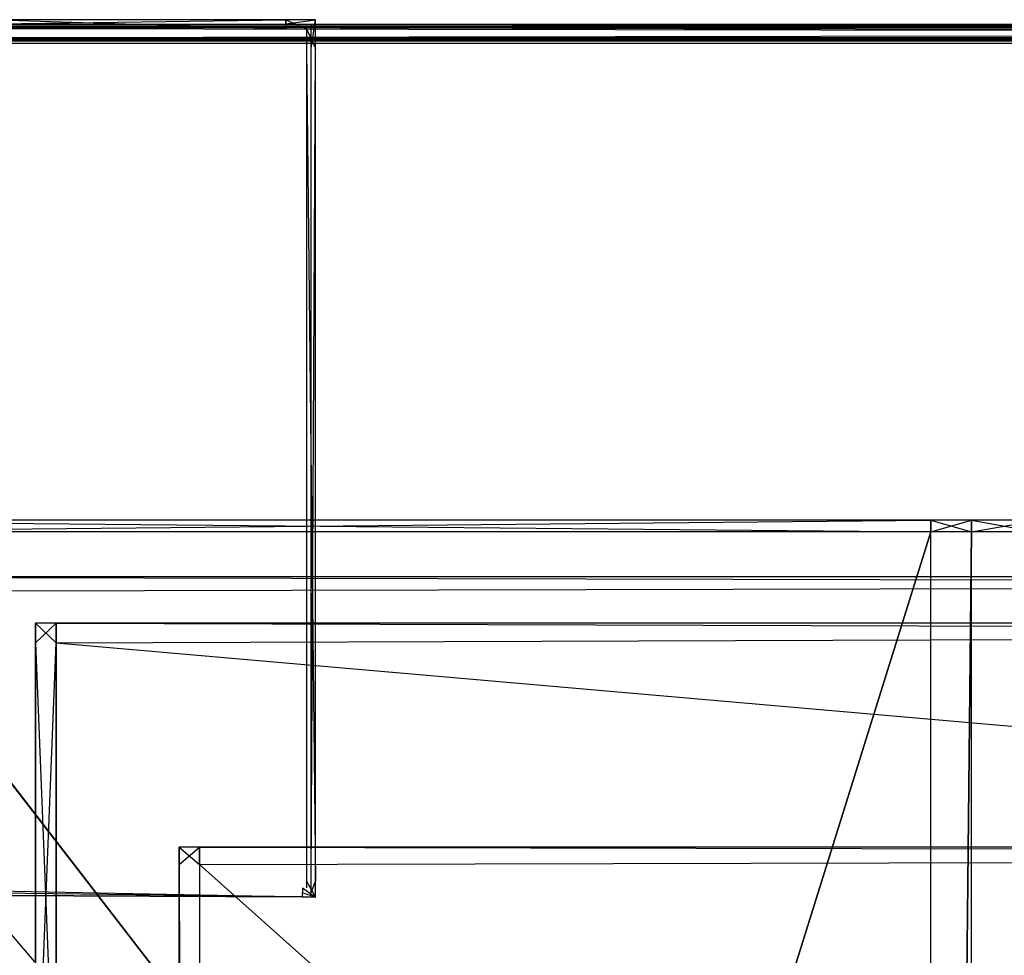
# Model space of a CAD drawing. Extents: x -0.418 to 0, y -0.27 to 0.
# Tile 46 of 99: x -0.399 to -0.368, y -0.029 to 0. Entities that reach past the tile are written whole.
import ezdxf

# ---------------------------------------------------------------- set-up
doc = ezdxf.new("R2010")
doc.units = 0
for name, color, linetype in [('L10_KORPUS2_0___REPLACEMTFOREMP', 7, 'CONTINUOUS'), ('L15_KORPUS1_1___REPLACEMTFOREMP', 7, 'CONTINUOUS'), ('L16_KORPUS1_0___REPLACEMTFOREMP', 7, 'CONTINUOUS'), ('L17_EMO_FKT_LI_1___REPLACEMTFOR', 7, 'CONTINUOUS'), ('L21_RUECKW_0___REPLACEMTFOREMPT', 7, 'CONTINUOUS'), ('L6_REGALELEMENT_0___REPLACEMTFO', 7, 'CONTINUOUS'), ('L7_KORPUS2_3___REPLACEMTFOREMPT', 7, 'CONTINUOUS')]:
    doc.layers.add(name, color=color, linetype=linetype)

msp = doc.modelspace()

# ---------------------------------------------------------------- linework, layer by layer
at = {"layer": 'L10_KORPUS2_0___REPLACEMTFOREMP', "color": 250}
for points, invisible_edges in [([(-0.209, -0.018003, 0.588239), (-0.40834, -0.017547, 0.588239), (-0.40834, -0.018003, 0.588239), (-0.209, -0.018003, 0.588239)], 13), ([(-0.40834, -0.017547, 0.588239), (-0.209, -0.018003, 0.588239), (-0.209, -0.017547, 0.588239), (-0.40834, -0.017547, 0.588239)], 14), ([(-0.40834, -0.017547, 0.573092), (-0.209, -0.017547, 0.572863), (-0.40834, -0.017547, 0.572863), (-0.40834, -0.017547, 0.573092)], 13), ([(-0.209, -0.017547, 0.572863), (-0.40834, -0.017547, 0.573092), (-0.209, -0.017547, 0.573092), (-0.209, -0.017547, 0.572863)], 14), ([(-0.40834, -0.017547, 0.588093), (-0.209, -0.017547, 0.573092), (-0.40834, -0.017547, 0.573092), (-0.40834, -0.017547, 0.588093)], 13), ([(-0.209, -0.017547, 0.573092), (-0.40834, -0.017547, 0.588093), (-0.209, -0.017547, 0.588093), (-0.209, -0.017547, 0.573092)], 14), ([(-0.40834, -0.017547, 0.588239), (-0.209, -0.017547, 0.588093), (-0.40834, -0.017547, 0.588093), (-0.40834, -0.017547, 0.588239)], 13), ([(-0.209, -0.017547, 0.588093), (-0.40834, -0.017547, 0.588239), (-0.209, -0.017547, 0.588239), (-0.209, -0.017547, 0.588093)], 14), ([(-0.209, -0.017547, 0.572863), (-0.40834, -0.018003, 0.572863), (-0.40834, -0.017547, 0.572863), (-0.209, -0.017547, 0.572863)], 13), ([(-0.40834, -0.018003, 0.572863), (-0.209, -0.017547, 0.572863), (-0.209, -0.018003, 0.572863), (-0.40834, -0.018003, 0.572863)], 14), ([(-0.209, -0.249663, 0.588239), (-0.40834, -0.018003, 0.588239), (-0.40834, -0.249663, 0.588239), (-0.209, -0.249663, 0.588239)], 13), ([(-0.40834, -0.018003, 0.588239), (-0.209, -0.249663, 0.588239), (-0.209, -0.018003, 0.588239), (-0.40834, -0.018003, 0.588239)], 14), ([(-0.209, -0.018003, 0.572863), (-0.40834, -0.249663, 0.572863), (-0.40834, -0.018003, 0.572863), (-0.209, -0.018003, 0.572863)], 13), ([(-0.40834, -0.249663, 0.572863), (-0.209, -0.018003, 0.572863), (-0.209, -0.249663, 0.572863), (-0.40834, -0.249663, 0.572863)], 14)]:
    msp.add_3dface(points, dxfattribs=dict(at, invisible_edges=invisible_edges))
at = {"layer": 'L15_KORPUS1_1___REPLACEMTFOREMP', "color": 8}
for points, invisible_edges in [([(-0.417297, -0.000155, 0.928806), (-0.209, -0.000254, 0.928707), (-0.417256, -0.000254, 0.928707), (-0.417297, -0.000155, 0.928806)], 13), ([(-0.209, -0.000254, 0.928707), (-0.417297, -0.000155, 0.928806), (-0.209, -0.000155, 0.928806), (-0.209, -0.000254, 0.928707)], 14), ([(-0.417297, -0.000155, 0.928978), (-0.209, -0.000155, 0.935434), (-0.209, -0.000155, 0.928978), (-0.417297, -0.000155, 0.928978)], 13), ([(-0.209, -0.000155, 0.935434), (-0.417297, -0.000155, 0.928978), (-0.417297, -0.000155, 0.935434), (-0.209, -0.000155, 0.935434)], 14), ([(-0.417297, -0.000155, 0.928806), (-0.209, -0.000155, 0.928978), (-0.209, -0.000155, 0.928806), (-0.417297, -0.000155, 0.928806)], 13), ([(-0.209, -0.000155, 0.928978), (-0.417297, -0.000155, 0.928806), (-0.417297, -0.000155, 0.928978), (-0.209, -0.000155, 0.928978)], 14), ([(-0.417271, -0.000219, 0.935564), (-0.209, -0.000155, 0.9355), (-0.417297, -0.000155, 0.9355), (-0.417271, -0.000219, 0.935564)], 13), ([(-0.417297, -0.000155, 0.935434), (-0.209, -0.000155, 0.9355), (-0.209, -0.000155, 0.935434), (-0.417297, -0.000155, 0.935434)], 13), ([(-0.209, -0.000155, 0.9355), (-0.417297, -0.000155, 0.935434), (-0.417297, -0.000155, 0.9355), (-0.209, -0.000155, 0.9355)], 14), ([(-0.209, -0.000155, 0.9355), (-0.417271, -0.000219, 0.935564), (-0.209, -0.000219, 0.935564), (-0.209, -0.000155, 0.9355)], 14), ([(-0.417271, -0.000219, 0.935564), (-0.209, -0.000575, 0.93592), (-0.209, -0.000219, 0.935564), (-0.417271, -0.000219, 0.935564)], 13), ([(-0.209, -0.000575, 0.93592), (-0.417271, -0.000219, 0.935564), (-0.417123, -0.000575, 0.93592), (-0.209, -0.000575, 0.93592)], 14), ([(-0.417256, -0.000254, 0.928707), (-0.209, -0.000598, 0.928363), (-0.417114, -0.000598, 0.928363), (-0.417256, -0.000254, 0.928707)], 13), ([(-0.209, -0.000598, 0.928363), (-0.417256, -0.000254, 0.928707), (-0.209, -0.000254, 0.928707), (-0.209, -0.000598, 0.928363)], 14), ([(-0.41709, -0.000654, 0.936), (-0.209, -0.000575, 0.93592), (-0.417123, -0.000575, 0.93592), (-0.41709, -0.000654, 0.936)], 13), ([(-0.417114, -0.000598, 0.928363), (-0.209, -0.000654, 0.928306), (-0.41709, -0.000654, 0.928306), (-0.417114, -0.000598, 0.928363)], 13), ([(-0.209, -0.000654, 0.928306), (-0.417114, -0.000598, 0.928363), (-0.209, -0.000598, 0.928363), (-0.209, -0.000654, 0.928306)], 14), ([(-0.209, -0.000575, 0.93592), (-0.41709, -0.000654, 0.936), (-0.209, -0.000654, 0.936), (-0.209, -0.000575, 0.93592)], 14), ([(-0.41709, -0.000749, 0.936), (-0.417094, -0.269344, 0.936), (-0.209, -0.269344, 0.936), (-0.41709, -0.000749, 0.936)], 15), ([(-0.417094, -0.269343, 0.928306), (-0.41709, -0.00075, 0.928306), (-0.209, -0.269343, 0.928306), (-0.417094, -0.269343, 0.928306)], 15), ([(-0.209, -0.000749, 0.936), (-0.41709, -0.000654, 0.936), (-0.41709, -0.000749, 0.936), (-0.209, -0.000749, 0.936)], 13), ([(-0.41709, -0.000654, 0.936), (-0.209, -0.000749, 0.936), (-0.209, -0.000654, 0.936), (-0.41709, -0.000654, 0.936)], 14), ([(-0.209, -0.000654, 0.928306), (-0.41709, -0.00075, 0.928306), (-0.41709, -0.000654, 0.928306), (-0.209, -0.000654, 0.928306)], 13), ([(-0.41709, -0.00075, 0.928306), (-0.209, -0.000654, 0.928306), (-0.209, -0.00075, 0.928306), (-0.41709, -0.00075, 0.928306)], 14), ([(-0.41709, -0.000749, 0.936), (-0.209, -0.269344, 0.936), (-0.209, -0.000749, 0.936), (-0.41709, -0.000749, 0.936)], 11), ([(-0.209, -0.269343, 0.928306), (-0.41709, -0.00075, 0.928306), (-0.209, -0.00075, 0.928306), (-0.209, -0.269343, 0.928306)], 11)]:
    msp.add_3dface(points, dxfattribs=dict(at, invisible_edges=invisible_edges))
at = {"layer": 'L16_KORPUS1_0___REPLACEMTFOREMP', "color": 8}
for points, invisible_edges in [([(-0.417256, -0.000254, 0.007293), (-0.209, -0.000155, 0.007194), (-0.417297, -0.000155, 0.007194), (-0.417256, -0.000254, 0.007293)], 13), ([(-0.417297, -0.000155, 0.007022), (-0.209, -0.000155, 0.000566), (-0.417297, -0.000155, 0.000566), (-0.417297, -0.000155, 0.007022)], 13), ([(-0.209, -0.000155, 0.000566), (-0.417297, -0.000155, 0.007022), (-0.209, -0.000155, 0.007022), (-0.209, -0.000155, 0.000566)], 14), ([(-0.417297, -0.000155, 0.007194), (-0.209, -0.000155, 0.007022), (-0.417297, -0.000155, 0.007022), (-0.417297, -0.000155, 0.007194)], 13), ([(-0.209, -0.000155, 0.007022), (-0.417297, -0.000155, 0.007194), (-0.209, -0.000155, 0.007194), (-0.209, -0.000155, 0.007022)], 14), ([(-0.209, -0.000155, 0.0005), (-0.417271, -0.000219, 0.000436), (-0.417297, -0.000155, 0.0005), (-0.209, -0.000155, 0.0005)], 13), ([(-0.417297, -0.000155, 0.000566), (-0.209, -0.000155, 0.0005), (-0.417297, -0.000155, 0.0005), (-0.417297, -0.000155, 0.000566)], 13), ([(-0.209, -0.000155, 0.0005), (-0.417297, -0.000155, 0.000566), (-0.209, -0.000155, 0.000566), (-0.209, -0.000155, 0.0005)], 14), ([(-0.417271, -0.000219, 0.000436), (-0.209, -0.000155, 0.0005), (-0.209, -0.000219, 0.000436), (-0.417271, -0.000219, 0.000436)], 14), ([(-0.417271, -0.000219, 0.000436), (-0.209, -0.000575, 0.00008), (-0.417123, -0.000575, 0.00008), (-0.417271, -0.000219, 0.000436)], 13), ([(-0.209, -0.000575, 0.00008), (-0.417271, -0.000219, 0.000436), (-0.209, -0.000219, 0.000436), (-0.209, -0.000575, 0.00008)], 14), ([(-0.209, -0.000155, 0.007194), (-0.417256, -0.000254, 0.007293), (-0.209, -0.000254, 0.007293), (-0.209, -0.000155, 0.007194)], 14), ([(-0.417114, -0.000598, 0.007637), (-0.209, -0.000254, 0.007293), (-0.417256, -0.000254, 0.007293), (-0.417114, -0.000598, 0.007637)], 13), ([(-0.209, -0.000254, 0.007293), (-0.417114, -0.000598, 0.007637), (-0.209, -0.000598, 0.007637), (-0.209, -0.000254, 0.007293)], 14), ([(-0.417123, -0.000575, 0.00008), (-0.209, -0.000654), (-0.41709, -0.000654), (-0.417123, -0.000575, 0.00008)], 13), ([(-0.209, -0.000654), (-0.417123, -0.000575, 0.00008), (-0.209, -0.000575, 0.00008), (-0.209, -0.000654)], 14), ([(-0.41709, -0.000654, 0.007694), (-0.209, -0.000598, 0.007637), (-0.417114, -0.000598, 0.007637), (-0.41709, -0.000654, 0.007694)], 13), ([(-0.209, -0.000598, 0.007637), (-0.41709, -0.000654, 0.007694), (-0.209, -0.000654, 0.007694), (-0.209, -0.000598, 0.007637)], 14), ([(-0.417094, -0.269344), (-0.41709, -0.000749), (-0.209, -0.269344), (-0.417094, -0.269344)], 15), ([(-0.41709, -0.00075, 0.007694), (-0.417094, -0.269343, 0.007694), (-0.209, -0.269343, 0.007694), (-0.41709, -0.00075, 0.007694)], 15), ([(-0.209, -0.000654), (-0.41709, -0.000749), (-0.41709, -0.000654), (-0.209, -0.000654)], 13), ([(-0.41709, -0.000749), (-0.209, -0.000654), (-0.209, -0.000749), (-0.41709, -0.000749)], 14), ([(-0.209, -0.00075, 0.007694), (-0.41709, -0.000654, 0.007694), (-0.41709, -0.00075, 0.007694), (-0.209, -0.00075, 0.007694)], 13), ([(-0.41709, -0.000654, 0.007694), (-0.209, -0.00075, 0.007694), (-0.209, -0.000654, 0.007694), (-0.41709, -0.000654, 0.007694)], 14), ([(-0.209, -0.269344), (-0.41709, -0.000749), (-0.209, -0.000749), (-0.209, -0.269344)], 10), ([(-0.41709, -0.00075, 0.007694), (-0.209, -0.269343, 0.007694), (-0.209, -0.00075, 0.007694), (-0.41709, -0.00075, 0.007694)], 10)]:
    msp.add_3dface(points, dxfattribs=dict(at, invisible_edges=invisible_edges))
at = {"layer": 'L17_EMO_FKT_LI_1___REPLACEMTFOR', "color": 8}
for points, invisible_edges in [([(-0.390391, 0, 0.007703), (-0.399479, -0.000135, 0.007703), (-0.399479, 0, 0.007703), (-0.390391, 0, 0.007703)], 13), ([(-0.399479, -0.000135, 0.007703), (-0.390391, 0, 0.007703), (-0.390391, -0.000135, 0.007703), (-0.399479, -0.000135, 0.007703)], 14), ([(-0.390391, -0.000284, 0.928317), (-0.399479, 0, 0.928317), (-0.399479, -0.000284, 0.928317), (-0.390391, -0.000284, 0.928317)], 13), ([(-0.399479, 0, 0.928317), (-0.390391, -0.000284, 0.928317), (-0.390391, 0, 0.928317), (-0.399479, 0, 0.928317)], 14), ([(-0.399479, 0, 0.007915), (-0.390391, 0, 0.007703), (-0.399479, 0, 0.007703), (-0.399479, 0, 0.007915)], 13), ([(-0.390391, 0, 0.007703), (-0.399479, 0, 0.007915), (-0.390391, 0, 0.007915), (-0.390391, 0, 0.007703)], 14), ([(-0.399479, 0, 0.927512), (-0.390391, 0, 0.007915), (-0.399479, 0, 0.007915), (-0.399479, 0, 0.927512)], 13), ([(-0.390391, 0, 0.007915), (-0.399479, 0, 0.927512), (-0.390391, 0, 0.927512), (-0.390391, 0, 0.007915)], 14), ([(-0.399479, 0, 0.928317), (-0.390391, 0, 0.927512), (-0.399479, 0, 0.927512), (-0.399479, 0, 0.928317)], 13), ([(-0.390391, 0, 0.927512), (-0.399479, 0, 0.928317), (-0.390391, 0, 0.928317), (-0.390391, 0, 0.927512)], 14), ([(-0.389455, 0, 0.007703), (-0.390391, -0.000135, 0.007703), (-0.390391, 0, 0.007703), (-0.389455, 0, 0.007703)], 13), ([(-0.390391, -0.000135, 0.007703), (-0.389455, 0, 0.007703), (-0.389591, -0.000135, 0.007703), (-0.390391, -0.000135, 0.007703)], 14), ([(-0.38974, -0.000284, 0.928317), (-0.390391, 0, 0.928317), (-0.390391, -0.000284, 0.928317), (-0.38974, -0.000284, 0.928317)], 13), ([(-0.390391, 0, 0.928317), (-0.38974, -0.000284, 0.928317), (-0.389455, 0, 0.928317), (-0.390391, 0, 0.928317)], 14), ([(-0.390391, 0, 0.007915), (-0.389455, 0, 0.007703), (-0.390391, 0, 0.007703), (-0.390391, 0, 0.007915)], 13), ([(-0.389455, 0, 0.007703), (-0.390391, 0, 0.007915), (-0.389455, 0, 0.007915), (-0.389455, 0, 0.007703)], 14), ([(-0.390391, 0, 0.927512), (-0.389455, 0, 0.007915), (-0.390391, 0, 0.007915), (-0.390391, 0, 0.927512)], 13), ([(-0.389455, 0, 0.007915), (-0.390391, 0, 0.927512), (-0.389455, 0, 0.927512), (-0.389455, 0, 0.007915)], 14), ([(-0.390391, 0, 0.928317), (-0.389455, 0, 0.927512), (-0.390391, 0, 0.927512), (-0.390391, 0, 0.928317)], 13), ([(-0.389455, 0, 0.927512), (-0.390391, 0, 0.928317), (-0.389455, 0, 0.928317), (-0.389455, 0, 0.927512)], 14), ([(-0.38974, -0.000284, 0.928317), (-0.389455, -0.000907, 0.928317), (-0.389455, 0, 0.928317), (-0.38974, -0.000284, 0.928317)], 14), ([(-0.389455, 0, 0.007703), (-0.389591, -0.000907, 0.007703), (-0.389591, -0.000135, 0.007703), (-0.389455, 0, 0.007703)], 13), ([(-0.389591, -0.000907, 0.007703), (-0.389455, 0, 0.007703), (-0.389455, -0.000907, 0.007703), (-0.389591, -0.000907, 0.007703)], 14), ([(-0.389455, 0, 0.007703), (-0.389455, -0.000907, 0.007915), (-0.389455, -0.000907, 0.007703), (-0.389455, 0, 0.007703)], 13), ([(-0.389455, -0.000907, 0.007915), (-0.389455, 0, 0.007703), (-0.389455, 0, 0.007915), (-0.389455, -0.000907, 0.007915)], 14), ([(-0.389455, 0, 0.007915), (-0.389455, -0.000907, 0.927512), (-0.389455, -0.000907, 0.007915), (-0.389455, 0, 0.007915)], 13), ([(-0.389455, -0.000907, 0.927512), (-0.389455, 0, 0.007915), (-0.389455, 0, 0.927512), (-0.389455, -0.000907, 0.927512)], 14), ([(-0.389455, 0, 0.927512), (-0.389455, -0.000907, 0.928317), (-0.389455, -0.000907, 0.927512), (-0.389455, 0, 0.927512)], 13), ([(-0.389455, -0.000907, 0.928317), (-0.389455, 0, 0.927512), (-0.389455, 0, 0.928317), (-0.389455, -0.000907, 0.928317)], 14), ([(-0.408722, -0.027399, 0.007703), (-0.399479, -0.000135, 0.007703), (-0.389867, -0.027492, 0.007703), (-0.408722, -0.027399, 0.007703)], 14), ([(-0.399479, -0.000284, 0.928317), (-0.408554, -0.02725, 0.928317), (-0.389866, -0.027343, 0.928317), (-0.399479, -0.000284, 0.928317)], 14), ([(-0.389867, -0.027492, 0.007703), (-0.399479, -0.000135, 0.007703), (-0.390391, -0.000135, 0.007703), (-0.389867, -0.027492, 0.007703)], 15), ([(-0.399479, -0.000284, 0.928317), (-0.389866, -0.027343, 0.928317), (-0.390391, -0.000284, 0.928317), (-0.399479, -0.000284, 0.928317)], 15), ([(-0.389867, -0.027492, 0.007703), (-0.390391, -0.000135, 0.007703), (-0.389591, -0.000135, 0.007703), (-0.389867, -0.027492, 0.007703)], 15), ([(-0.390391, -0.000284, 0.928317), (-0.389866, -0.027343, 0.928317), (-0.38974, -0.000284, 0.928317), (-0.390391, -0.000284, 0.928317)], 15), ([(-0.389867, -0.027492, 0.007703), (-0.389591, -0.000135, 0.007703), (-0.389591, -0.027494, 0.007703), (-0.389867, -0.027492, 0.007703)], 15), ([(-0.38974, -0.000284, 0.928317), (-0.389866, -0.027343, 0.928317), (-0.38974, -0.027344, 0.928317), (-0.38974, -0.000284, 0.928317)], 15), ([(-0.389455, -0.000907, 0.928317), (-0.38974, -0.000284, 0.928317), (-0.38974, -0.000907, 0.928317), (-0.389455, -0.000907, 0.928317)], 13), ([(-0.38974, -0.000284, 0.928317), (-0.38974, -0.027344, 0.928317), (-0.38974, -0.027129, 0.928317), (-0.38974, -0.000284, 0.928317)], 15), ([(-0.38974, -0.000284, 0.928317), (-0.38974, -0.027129, 0.928317), (-0.38974, -0.000907, 0.928317), (-0.38974, -0.000284, 0.928317)], 15), ([(-0.389591, -0.027494, 0.007703), (-0.389591, -0.000135, 0.007703), (-0.389591, -0.000907, 0.007703), (-0.389591, -0.027494, 0.007703)], 15), ([(-0.389455, -0.027129, 0.928317), (-0.38974, -0.000907, 0.928317), (-0.38974, -0.027129, 0.928317), (-0.389455, -0.027129, 0.928317)], 13), ([(-0.38974, -0.000907, 0.928317), (-0.389455, -0.027129, 0.928317), (-0.389455, -0.000907, 0.928317), (-0.38974, -0.000907, 0.928317)], 14), ([(-0.389455, -0.000907, 0.007703), (-0.389591, -0.027129, 0.007703), (-0.389591, -0.000907, 0.007703), (-0.389455, -0.000907, 0.007703)], 13), ([(-0.389591, -0.027129, 0.007703), (-0.389455, -0.000907, 0.007703), (-0.389455, -0.027129, 0.007703), (-0.389591, -0.027129, 0.007703)], 14), ([(-0.389591, -0.027494, 0.007703), (-0.389591, -0.000907, 0.007703), (-0.389591, -0.027129, 0.007703), (-0.389591, -0.027494, 0.007703)], 15), ([(-0.389455, -0.000907, 0.007703), (-0.389455, -0.027129, 0.007915), (-0.389455, -0.027129, 0.007703), (-0.389455, -0.000907, 0.007703)], 13), ([(-0.389455, -0.027129, 0.007915), (-0.389455, -0.000907, 0.007703), (-0.389455, -0.000907, 0.007915), (-0.389455, -0.027129, 0.007915)], 14), ([(-0.389455, -0.000907, 0.007915), (-0.389455, -0.027129, 0.927512), (-0.389455, -0.027129, 0.007915), (-0.389455, -0.000907, 0.007915)], 13), ([(-0.389455, -0.027129, 0.927512), (-0.389455, -0.000907, 0.007915), (-0.389455, -0.000907, 0.927512), (-0.389455, -0.027129, 0.927512)], 14), ([(-0.389455, -0.000907, 0.927512), (-0.389455, -0.027129, 0.928317), (-0.389455, -0.027129, 0.927512), (-0.389455, -0.000907, 0.927512)], 13), ([(-0.389455, -0.027129, 0.928317), (-0.389455, -0.000907, 0.927512), (-0.389455, -0.000907, 0.928317), (-0.389455, -0.027129, 0.928317)], 14), ([(-0.389867, -0.027627, 0.928317), (-0.408554, -0.02725, 0.928317), (-0.408723, -0.027534, 0.928317), (-0.389867, -0.027627, 0.928317)], 13), ([(-0.408554, -0.02725, 0.928317), (-0.389867, -0.027627, 0.928317), (-0.389866, -0.027343, 0.928317), (-0.408554, -0.02725, 0.928317)], 14), ([(-0.389455, -0.027629, 0.928317), (-0.38974, -0.027129, 0.928317), (-0.38974, -0.027344, 0.928317), (-0.389455, -0.027629, 0.928317)], 13), ([(-0.38974, -0.027129, 0.928317), (-0.389455, -0.027629, 0.928317), (-0.389455, -0.027129, 0.928317), (-0.38974, -0.027129, 0.928317)], 14), ([(-0.389455, -0.027129, 0.007703), (-0.389591, -0.027494, 0.007703), (-0.389591, -0.027129, 0.007703), (-0.389455, -0.027129, 0.007703)], 13), ([(-0.389591, -0.027494, 0.007703), (-0.389455, -0.027129, 0.007703), (-0.389455, -0.027629, 0.007703), (-0.389591, -0.027494, 0.007703)], 14), ([(-0.389455, -0.027129, 0.007703), (-0.389455, -0.027629, 0.007915), (-0.389455, -0.027629, 0.007703), (-0.389455, -0.027129, 0.007703)], 13), ([(-0.389455, -0.027629, 0.007915), (-0.389455, -0.027129, 0.007703), (-0.389455, -0.027129, 0.007915), (-0.389455, -0.027629, 0.007915)], 14), ([(-0.389455, -0.027129, 0.007915), (-0.389455, -0.027629, 0.927512), (-0.389455, -0.027629, 0.007915), (-0.389455, -0.027129, 0.007915)], 13), ([(-0.389455, -0.027629, 0.927512), (-0.389455, -0.027129, 0.007915), (-0.389455, -0.027129, 0.927512), (-0.389455, -0.027629, 0.927512)], 14), ([(-0.389455, -0.027129, 0.927512), (-0.389455, -0.027629, 0.928317), (-0.389455, -0.027629, 0.927512), (-0.389455, -0.027129, 0.927512)], 13), ([(-0.389455, -0.027629, 0.928317), (-0.389455, -0.027129, 0.927512), (-0.389455, -0.027129, 0.928317), (-0.389455, -0.027629, 0.928317)], 14), ([(-0.408722, -0.027399, 0.007703), (-0.389867, -0.027627, 0.007703), (-0.408723, -0.027534, 0.007703), (-0.408722, -0.027399, 0.007703)], 13), ([(-0.389867, -0.027627, 0.007915), (-0.408723, -0.027534, 0.007703), (-0.389867, -0.027627, 0.007703), (-0.389867, -0.027627, 0.007915)], 13), ([(-0.408723, -0.027534, 0.007703), (-0.389867, -0.027627, 0.007915), (-0.408723, -0.027534, 0.007915), (-0.408723, -0.027534, 0.007703)], 14), ([(-0.389867, -0.027627, 0.927512), (-0.408723, -0.027534, 0.007915), (-0.389867, -0.027627, 0.007915), (-0.389867, -0.027627, 0.927512)], 13), ([(-0.408723, -0.027534, 0.007915), (-0.389867, -0.027627, 0.927512), (-0.408723, -0.027534, 0.927512), (-0.408723, -0.027534, 0.007915)], 14), ([(-0.389867, -0.027627, 0.928317), (-0.408723, -0.027534, 0.927512), (-0.389867, -0.027627, 0.927512), (-0.389867, -0.027627, 0.928317)], 13), ([(-0.408723, -0.027534, 0.927512), (-0.389867, -0.027627, 0.928317), (-0.408723, -0.027534, 0.928317), (-0.408723, -0.027534, 0.927512)], 14), ([(-0.389867, -0.027627, 0.007703), (-0.408722, -0.027399, 0.007703), (-0.389867, -0.027492, 0.007703), (-0.389867, -0.027627, 0.007703)], 14), ([(-0.389455, -0.027629, 0.928317), (-0.389866, -0.027343, 0.928317), (-0.389867, -0.027627, 0.928317), (-0.389455, -0.027629, 0.928317)], 13), ([(-0.389867, -0.027492, 0.007703), (-0.389455, -0.027629, 0.007703), (-0.389867, -0.027627, 0.007703), (-0.389867, -0.027492, 0.007703)], 13), ([(-0.389455, -0.027629, 0.007703), (-0.389867, -0.027492, 0.007703), (-0.389591, -0.027494, 0.007703), (-0.389455, -0.027629, 0.007703)], 14), ([(-0.389866, -0.027343, 0.928317), (-0.389455, -0.027629, 0.928317), (-0.38974, -0.027344, 0.928317), (-0.389866, -0.027343, 0.928317)], 14), ([(-0.389455, -0.027629, 0.007915), (-0.389867, -0.027627, 0.007703), (-0.389455, -0.027629, 0.007703), (-0.389455, -0.027629, 0.007915)], 13), ([(-0.389867, -0.027627, 0.007703), (-0.389455, -0.027629, 0.007915), (-0.389867, -0.027627, 0.007915), (-0.389867, -0.027627, 0.007703)], 14), ([(-0.389455, -0.027629, 0.927512), (-0.389867, -0.027627, 0.007915), (-0.389455, -0.027629, 0.007915), (-0.389455, -0.027629, 0.927512)], 13), ([(-0.389867, -0.027627, 0.007915), (-0.389455, -0.027629, 0.927512), (-0.389867, -0.027627, 0.927512), (-0.389867, -0.027627, 0.007915)], 14), ([(-0.389455, -0.027629, 0.928317), (-0.389867, -0.027627, 0.927512), (-0.389455, -0.027629, 0.927512), (-0.389455, -0.027629, 0.928317)], 13), ([(-0.389867, -0.027627, 0.927512), (-0.389455, -0.027629, 0.928317), (-0.389867, -0.027627, 0.928317), (-0.389867, -0.027627, 0.927512)], 14)]:
    msp.add_3dface(points, dxfattribs=dict(at, invisible_edges=invisible_edges))
at = {"layer": 'L21_RUECKW_0___REPLACEMTFOREMPT', "color": 250}
for points, invisible_edges in [([(-0.397624, -0.019002, 0.007529), (-0.398266, -0.019625, 0.007529), (-0.398266, -0.019002, 0.007529), (-0.397624, -0.019002, 0.007529)], 13), ([(-0.398266, -0.019625, 0.007529), (-0.397624, -0.019002, 0.007529), (-0.397624, -0.019625, 0.007529), (-0.398266, -0.019625, 0.007529)], 14), ([(-0.397624, -0.019625, 0.582106), (-0.398266, -0.019002, 0.582106), (-0.398266, -0.019625, 0.582106), (-0.397624, -0.019625, 0.582106)], 13), ([(-0.398266, -0.019002, 0.582106), (-0.397624, -0.019625, 0.582106), (-0.397624, -0.019002, 0.582106), (-0.398266, -0.019002, 0.582106)], 14), ([(-0.398266, -0.019002, 0.582106), (-0.397624, -0.019002, 0.581743), (-0.398266, -0.019002, 0.581743), (-0.398266, -0.019002, 0.582106)], 13), ([(-0.397624, -0.019002, 0.581743), (-0.398266, -0.019002, 0.582106), (-0.397624, -0.019002, 0.582106), (-0.397624, -0.019002, 0.581743)], 14), ([(-0.398266, -0.019002, 0.582106), (-0.398266, -0.019625, 0.581743), (-0.398266, -0.019625, 0.582106), (-0.398266, -0.019002, 0.582106)], 13), ([(-0.398266, -0.019625, 0.581743), (-0.398266, -0.019002, 0.582106), (-0.398266, -0.019002, 0.581743), (-0.398266, -0.019625, 0.581743)], 14), ([(-0.398266, -0.019002, 0.581743), (-0.398266, -0.019625, 0.008073), (-0.398266, -0.019625, 0.581743), (-0.398266, -0.019002, 0.581743)], 13), ([(-0.398266, -0.019625, 0.008073), (-0.398266, -0.019002, 0.581743), (-0.398266, -0.019002, 0.008073), (-0.398266, -0.019625, 0.008073)], 14), ([(-0.398266, -0.019002, 0.581743), (-0.397624, -0.019002, 0.008073), (-0.398266, -0.019002, 0.008073), (-0.398266, -0.019002, 0.581743)], 13), ([(-0.397624, -0.019002, 0.008073), (-0.398266, -0.019002, 0.581743), (-0.397624, -0.019002, 0.581743), (-0.397624, -0.019002, 0.008073)], 14), ([(-0.398266, -0.019002, 0.008073), (-0.397624, -0.019002, 0.007529), (-0.398266, -0.019002, 0.007529), (-0.398266, -0.019002, 0.008073)], 13), ([(-0.397624, -0.019002, 0.007529), (-0.398266, -0.019002, 0.008073), (-0.397624, -0.019002, 0.008073), (-0.397624, -0.019002, 0.007529)], 14), ([(-0.398266, -0.019002, 0.008073), (-0.398266, -0.019625, 0.007529), (-0.398266, -0.019625, 0.008073), (-0.398266, -0.019002, 0.008073)], 13), ([(-0.398266, -0.019625, 0.007529), (-0.398266, -0.019002, 0.008073), (-0.398266, -0.019002, 0.007529), (-0.398266, -0.019625, 0.007529)], 14), ([(-0.209, -0.019625, 0.582106), (-0.397624, -0.019002, 0.582106), (-0.397624, -0.019625, 0.582106), (-0.209, -0.019625, 0.582106)], 13), ([(-0.397624, -0.019002, 0.582106), (-0.209, -0.019625, 0.582106), (-0.209, -0.019002, 0.582106), (-0.397624, -0.019002, 0.582106)], 14), ([(-0.209, -0.019002, 0.007529), (-0.397624, -0.019625, 0.007529), (-0.397624, -0.019002, 0.007529), (-0.209, -0.019002, 0.007529)], 13), ([(-0.397624, -0.019625, 0.007529), (-0.209, -0.019002, 0.007529), (-0.209, -0.019625, 0.007529), (-0.397624, -0.019625, 0.007529)], 14), ([(-0.397624, -0.019002, 0.582106), (-0.209, -0.019002, 0.581743), (-0.397624, -0.019002, 0.581743), (-0.397624, -0.019002, 0.582106)], 13), ([(-0.209, -0.019002, 0.581743), (-0.397624, -0.019002, 0.582106), (-0.209, -0.019002, 0.582106), (-0.209, -0.019002, 0.581743)], 14), ([(-0.397624, -0.019002, 0.581743), (-0.209, -0.019002, 0.008073), (-0.397624, -0.019002, 0.008073), (-0.397624, -0.019002, 0.581743)], 13), ([(-0.209, -0.019002, 0.008073), (-0.397624, -0.019002, 0.581743), (-0.209, -0.019002, 0.581743), (-0.209, -0.019002, 0.008073)], 14), ([(-0.397624, -0.019002, 0.008073), (-0.209, -0.019002, 0.007529), (-0.397624, -0.019002, 0.007529), (-0.397624, -0.019002, 0.008073)], 13), ([(-0.209, -0.019002, 0.007529), (-0.397624, -0.019002, 0.008073), (-0.209, -0.019002, 0.008073), (-0.209, -0.019002, 0.007529)], 14), ([(-0.397624, -0.019625, 0.007529), (-0.398266, -0.036045, 0.007529), (-0.398266, -0.019625, 0.007529), (-0.397624, -0.019625, 0.007529)], 13), ([(-0.398266, -0.036045, 0.007529), (-0.397624, -0.019625, 0.007529), (-0.397624, -0.036045, 0.007529), (-0.398266, -0.036045, 0.007529)], 14), ([(-0.397624, -0.036045, 0.582106), (-0.398266, -0.019625, 0.582106), (-0.398266, -0.036045, 0.582106), (-0.397624, -0.036045, 0.582106)], 13), ([(-0.398266, -0.019625, 0.582106), (-0.397624, -0.036045, 0.582106), (-0.397624, -0.019625, 0.582106), (-0.398266, -0.019625, 0.582106)], 14), ([(-0.398266, -0.019625, 0.008073), (-0.398266, -0.036045, 0.007529), (-0.398266, -0.036045, 0.008073), (-0.398266, -0.019625, 0.008073)], 13), ([(-0.398266, -0.036045, 0.007529), (-0.398266, -0.019625, 0.008073), (-0.398266, -0.019625, 0.007529), (-0.398266, -0.036045, 0.007529)], 14), ([(-0.398266, -0.019625, 0.581743), (-0.398266, -0.036045, 0.008073), (-0.398266, -0.036045, 0.581743), (-0.398266, -0.019625, 0.581743)], 13), ([(-0.398266, -0.036045, 0.008073), (-0.398266, -0.019625, 0.581743), (-0.398266, -0.019625, 0.008073), (-0.398266, -0.036045, 0.008073)], 14), ([(-0.398266, -0.019625, 0.582106), (-0.398266, -0.036045, 0.581743), (-0.398266, -0.036045, 0.582106), (-0.398266, -0.019625, 0.582106)], 13), ([(-0.398266, -0.036045, 0.581743), (-0.398266, -0.019625, 0.582106), (-0.398266, -0.019625, 0.581743), (-0.398266, -0.036045, 0.581743)], 14), ([(-0.209, -0.036045, 0.582106), (-0.397624, -0.019625, 0.582106), (-0.397624, -0.036045, 0.582106), (-0.209, -0.036045, 0.582106)], 13), ([(-0.397624, -0.019625, 0.582106), (-0.209, -0.036045, 0.582106), (-0.209, -0.019625, 0.582106), (-0.397624, -0.019625, 0.582106)], 14), ([(-0.209, -0.019625, 0.007529), (-0.397624, -0.036045, 0.007529), (-0.397624, -0.019625, 0.007529), (-0.209, -0.019625, 0.007529)], 13), ([(-0.397624, -0.036045, 0.007529), (-0.209, -0.019625, 0.007529), (-0.209, -0.036045, 0.007529), (-0.397624, -0.036045, 0.007529)], 14)]:
    msp.add_3dface(points, dxfattribs=dict(at, invisible_edges=invisible_edges))
at = {"layer": 'L6_REGALELEMENT_0___REPLACEMTFO', "color": 40}
for points, invisible_edges in [([(-0.370068, -0.015765, 0.58825), (-0.408447, -0.016133, 0.58825), (-0.408447, -0.015765, 0.58825), (-0.370068, -0.015765, 0.58825)], 13), ([(-0.408447, -0.016133, 0.58825), (-0.370068, -0.015765, 0.58825), (-0.370068, -0.016133, 0.58825), (-0.408447, -0.016133, 0.58825)], 14), ([(-0.408447, -0.015765, 0.588606), (-0.370068, -0.015765, 0.58825), (-0.408447, -0.015765, 0.58825), (-0.408447, -0.015765, 0.588606)], 13), ([(-0.370068, -0.015765, 0.58825), (-0.408447, -0.015765, 0.588606), (-0.370068, -0.015765, 0.588606), (-0.370068, -0.015765, 0.58825)], 14), ([(-0.408447, -0.015765, 0.927976), (-0.370068, -0.015765, 0.588606), (-0.408447, -0.015765, 0.588606), (-0.408447, -0.015765, 0.927976)], 13), ([(-0.370068, -0.015765, 0.588606), (-0.408447, -0.015765, 0.927976), (-0.370068, -0.015765, 0.927976), (-0.370068, -0.015765, 0.588606)], 14), ([(-0.408447, -0.015765, 0.928212), (-0.370068, -0.015765, 0.927976), (-0.408447, -0.015765, 0.927976), (-0.408447, -0.015765, 0.928212)], 13), ([(-0.370068, -0.015765, 0.927976), (-0.408447, -0.015765, 0.928212), (-0.370068, -0.015765, 0.928212), (-0.370068, -0.015765, 0.927976)], 14), ([(-0.370068, -0.016133, 0.928212), (-0.408447, -0.015765, 0.928212), (-0.408447, -0.016133, 0.928212), (-0.370068, -0.016133, 0.928212)], 13), ([(-0.408447, -0.015765, 0.928212), (-0.370068, -0.016133, 0.928212), (-0.370068, -0.015765, 0.928212), (-0.408447, -0.015765, 0.928212)], 14), ([(-0.368791, -0.016133, 0.928212), (-0.370068, -0.015765, 0.928212), (-0.370068, -0.016133, 0.928212), (-0.368791, -0.016133, 0.928212)], 13), ([(-0.370068, -0.015765, 0.928212), (-0.368791, -0.016133, 0.928212), (-0.368791, -0.015765, 0.928212), (-0.370068, -0.015765, 0.928212)], 14), ([(-0.370068, -0.015765, 0.928212), (-0.368791, -0.015765, 0.927976), (-0.370068, -0.015765, 0.927976), (-0.370068, -0.015765, 0.928212)], 13), ([(-0.368791, -0.015765, 0.927976), (-0.370068, -0.015765, 0.928212), (-0.368791, -0.015765, 0.928212), (-0.368791, -0.015765, 0.927976)], 14), ([(-0.370068, -0.015765, 0.927976), (-0.368791, -0.015765, 0.588606), (-0.370068, -0.015765, 0.588606), (-0.370068, -0.015765, 0.927976)], 13), ([(-0.368791, -0.015765, 0.588606), (-0.370068, -0.015765, 0.927976), (-0.368791, -0.015765, 0.927976), (-0.368791, -0.015765, 0.588606)], 14), ([(-0.370068, -0.015765, 0.588606), (-0.368791, -0.015765, 0.58825), (-0.370068, -0.015765, 0.58825), (-0.370068, -0.015765, 0.588606)], 13), ([(-0.368791, -0.015765, 0.58825), (-0.370068, -0.015765, 0.588606), (-0.368791, -0.015765, 0.588606), (-0.368791, -0.015765, 0.58825)], 14), ([(-0.368791, -0.015765, 0.58825), (-0.370068, -0.016133, 0.58825), (-0.370068, -0.015765, 0.58825), (-0.368791, -0.015765, 0.58825)], 13), ([(-0.370068, -0.016133, 0.58825), (-0.368791, -0.015765, 0.58825), (-0.368791, -0.016133, 0.58825), (-0.370068, -0.016133, 0.58825)], 14), ([(-0.368791, -0.015765, 0.928212), (-0.366735, -0.015765, 0.927976), (-0.368791, -0.015765, 0.927976), (-0.368791, -0.015765, 0.928212)], 13), ([(-0.366735, -0.015765, 0.927976), (-0.368791, -0.015765, 0.928212), (-0.366735, -0.015765, 0.928212), (-0.366735, -0.015765, 0.927976)], 14), ([(-0.368791, -0.015765, 0.927976), (-0.366735, -0.015765, 0.588606), (-0.368791, -0.015765, 0.588606), (-0.368791, -0.015765, 0.927976)], 13), ([(-0.366735, -0.015765, 0.588606), (-0.368791, -0.015765, 0.927976), (-0.366735, -0.015765, 0.927976), (-0.366735, -0.015765, 0.588606)], 14), ([(-0.368791, -0.015765, 0.588606), (-0.366735, -0.015765, 0.58825), (-0.368791, -0.015765, 0.58825), (-0.368791, -0.015765, 0.588606)], 13), ([(-0.366735, -0.015765, 0.58825), (-0.368791, -0.015765, 0.588606), (-0.366735, -0.015765, 0.588606), (-0.366735, -0.015765, 0.58825)], 14), ([(-0.366735, -0.015765, 0.58825), (-0.368791, -0.016133, 0.58825), (-0.368791, -0.015765, 0.58825), (-0.366735, -0.015765, 0.58825)], 13), ([(-0.368791, -0.016133, 0.58825), (-0.366735, -0.015765, 0.58825), (-0.366735, -0.016133, 0.58825), (-0.368791, -0.016133, 0.58825)], 14), ([(-0.366735, -0.016133, 0.928212), (-0.368791, -0.015765, 0.928212), (-0.368791, -0.016133, 0.928212), (-0.366735, -0.016133, 0.928212)], 13), ([(-0.368791, -0.015765, 0.928212), (-0.366735, -0.016133, 0.928212), (-0.366735, -0.015765, 0.928212), (-0.368791, -0.015765, 0.928212)], 14), ([(-0.370068, -0.016133, 0.58825), (-0.408447, -0.138817, 0.58825), (-0.408447, -0.016133, 0.58825), (-0.370068, -0.016133, 0.58825)], 13), ([(-0.408447, -0.138817, 0.58825), (-0.370068, -0.016133, 0.58825), (-0.370068, -0.138817, 0.58825), (-0.408447, -0.138817, 0.58825)], 14), ([(-0.408447, -0.138817, 0.928212), (-0.370068, -0.016133, 0.928212), (-0.408447, -0.016133, 0.928212), (-0.408447, -0.138817, 0.928212)], 13), ([(-0.370068, -0.016133, 0.928212), (-0.408447, -0.138817, 0.928212), (-0.370068, -0.138748, 0.928212), (-0.370068, -0.016133, 0.928212)], 14), ([(-0.370068, -0.138748, 0.928212), (-0.368791, -0.016133, 0.928212), (-0.370068, -0.016133, 0.928212), (-0.370068, -0.138748, 0.928212)], 13), ([(-0.368791, -0.016133, 0.928212), (-0.370068, -0.138748, 0.928212), (-0.368791, -0.138745, 0.928212), (-0.368791, -0.016133, 0.928212)], 14), ([(-0.368791, -0.016133, 0.58825), (-0.370068, -0.138817, 0.58825), (-0.370068, -0.016133, 0.58825), (-0.368791, -0.016133, 0.58825)], 13), ([(-0.370068, -0.138817, 0.58825), (-0.368791, -0.016133, 0.58825), (-0.368791, -0.138817, 0.58825), (-0.370068, -0.138817, 0.58825)], 14), ([(-0.368791, -0.138745, 0.928212), (-0.366735, -0.016133, 0.928212), (-0.368791, -0.016133, 0.928212), (-0.368791, -0.138745, 0.928212)], 13), ([(-0.366735, -0.016133, 0.928212), (-0.368791, -0.138745, 0.928212), (-0.366735, -0.138745, 0.928212), (-0.366735, -0.016133, 0.928212)], 14), ([(-0.366735, -0.016133, 0.58825), (-0.368791, -0.138817, 0.58825), (-0.368791, -0.016133, 0.58825), (-0.366735, -0.016133, 0.58825)], 13), ([(-0.368791, -0.138817, 0.58825), (-0.366735, -0.016133, 0.58825), (-0.366735, -0.138817, 0.58825), (-0.368791, -0.138817, 0.58825)], 14)]:
    msp.add_3dface(points, dxfattribs=dict(at, invisible_edges=invisible_edges))
at = {"layer": 'L7_KORPUS2_3___REPLACEMTFOREMPT', "color": 250}
for points, invisible_edges in [([(-0.393743, -0.026056, 0.023927), (-0.393101, -0.026056, 0.007494), (-0.393743, -0.026056, 0.007494), (-0.393743, -0.026056, 0.023927)], 13), ([(-0.393101, -0.026056, 0.007494), (-0.393743, -0.026056, 0.023927), (-0.393101, -0.026056, 0.023927), (-0.393101, -0.026056, 0.007494)], 14), ([(-0.393743, -0.0266, 0.024326), (-0.393743, -0.026056, 0.023927), (-0.393743, -0.0266, 0.023927), (-0.393743, -0.0266, 0.024326)], 13), ([(-0.393743, -0.026056, 0.023927), (-0.393743, -0.0266, 0.024326), (-0.393743, -0.026056, 0.024326), (-0.393743, -0.026056, 0.023927)], 14), ([(-0.393743, -0.0266, 0.023927), (-0.393743, -0.026056, 0.007494), (-0.393743, -0.0266, 0.007494), (-0.393743, -0.0266, 0.023927)], 13), ([(-0.393743, -0.026056, 0.007494), (-0.393743, -0.0266, 0.023927), (-0.393743, -0.026056, 0.023927), (-0.393743, -0.026056, 0.007494)], 14), ([(-0.393743, -0.026056, 0.007494), (-0.393101, -0.026056, 0.00687), (-0.393743, -0.026056, 0.00687), (-0.393743, -0.026056, 0.007494)], 13), ([(-0.393101, -0.026056, 0.00687), (-0.393743, -0.026056, 0.007494), (-0.393101, -0.026056, 0.007494), (-0.393101, -0.026056, 0.00687)], 14), ([(-0.393101, -0.026056, 0.00687), (-0.393743, -0.0266, 0.00687), (-0.393743, -0.026056, 0.00687), (-0.393101, -0.026056, 0.00687)], 13), ([(-0.393743, -0.0266, 0.00687), (-0.393101, -0.026056, 0.00687), (-0.393101, -0.0266, 0.00687), (-0.393743, -0.0266, 0.00687)], 14), ([(-0.393743, -0.026056, 0.024326), (-0.393101, -0.026056, 0.023927), (-0.393743, -0.026056, 0.023927), (-0.393743, -0.026056, 0.024326)], 13), ([(-0.393101, -0.026056, 0.023927), (-0.393743, -0.026056, 0.024326), (-0.393101, -0.026056, 0.024326), (-0.393101, -0.026056, 0.023927)], 14), ([(-0.393101, -0.0266, 0.024326), (-0.393743, -0.026056, 0.024326), (-0.393743, -0.0266, 0.024326), (-0.393101, -0.0266, 0.024326)], 13), ([(-0.393743, -0.026056, 0.024326), (-0.393101, -0.0266, 0.024326), (-0.393101, -0.026056, 0.024326), (-0.393743, -0.026056, 0.024326)], 14), ([(-0.393743, -0.026056, 0.007494), (-0.393743, -0.0266, 0.00687), (-0.393743, -0.0266, 0.007494), (-0.393743, -0.026056, 0.007494)], 13), ([(-0.393743, -0.0266, 0.00687), (-0.393743, -0.026056, 0.007494), (-0.393743, -0.026056, 0.00687), (-0.393743, -0.0266, 0.00687)], 14), ([(-0.393101, -0.026056, 0.023927), (-0.143743, -0.026056, 0.007494), (-0.393101, -0.026056, 0.007494), (-0.393101, -0.026056, 0.023927)], 13), ([(-0.143743, -0.026056, 0.007494), (-0.393101, -0.026056, 0.023927), (-0.143743, -0.026056, 0.023927), (-0.143743, -0.026056, 0.007494)], 14), ([(-0.393101, -0.026056, 0.00687), (-0.143743, -0.026056, 0.007494), (-0.143743, -0.026056, 0.00687), (-0.393101, -0.026056, 0.00687)], 13), ([(-0.143743, -0.026056, 0.007494), (-0.393101, -0.026056, 0.00687), (-0.393101, -0.026056, 0.007494), (-0.143743, -0.026056, 0.007494)], 14), ([(-0.143743, -0.0266, 0.024326), (-0.393101, -0.026056, 0.024326), (-0.393101, -0.0266, 0.024326), (-0.143743, -0.0266, 0.024326)], 13), ([(-0.393101, -0.026056, 0.024326), (-0.143743, -0.0266, 0.024326), (-0.143743, -0.026056, 0.024326), (-0.393101, -0.026056, 0.024326)], 14), ([(-0.393101, -0.026056, 0.023927), (-0.143743, -0.026056, 0.024326), (-0.143743, -0.026056, 0.023927), (-0.393101, -0.026056, 0.023927)], 13), ([(-0.143743, -0.026056, 0.024326), (-0.393101, -0.026056, 0.023927), (-0.393101, -0.026056, 0.024326), (-0.143743, -0.026056, 0.024326)], 14), ([(-0.143743, -0.026056, 0.00687), (-0.393101, -0.0266, 0.00687), (-0.393101, -0.026056, 0.00687), (-0.143743, -0.026056, 0.00687)], 13), ([(-0.393101, -0.0266, 0.00687), (-0.143743, -0.026056, 0.00687), (-0.143743, -0.0266, 0.00687), (-0.393101, -0.0266, 0.00687)], 14), ([(-0.393743, -0.249441, 0.024326), (-0.393743, -0.0266, 0.023927), (-0.393743, -0.249441, 0.023927), (-0.393743, -0.249441, 0.024326)], 13), ([(-0.393743, -0.0266, 0.023927), (-0.393743, -0.249441, 0.024326), (-0.393743, -0.0266, 0.024326), (-0.393743, -0.0266, 0.023927)], 14), ([(-0.393743, -0.249441, 0.023927), (-0.393743, -0.0266, 0.007494), (-0.393743, -0.249441, 0.007494), (-0.393743, -0.249441, 0.023927)], 13), ([(-0.393743, -0.0266, 0.007494), (-0.393743, -0.249441, 0.023927), (-0.393743, -0.0266, 0.023927), (-0.393743, -0.0266, 0.007494)], 14), ([(-0.393743, -0.0266, 0.007494), (-0.393743, -0.249441, 0.00687), (-0.393743, -0.249441, 0.007494), (-0.393743, -0.0266, 0.007494)], 13), ([(-0.393743, -0.249441, 0.00687), (-0.393743, -0.0266, 0.007494), (-0.393743, -0.0266, 0.00687), (-0.393743, -0.249441, 0.00687)], 14), ([(-0.393101, -0.249441, 0.024326), (-0.393743, -0.0266, 0.024326), (-0.393743, -0.249441, 0.024326), (-0.393101, -0.249441, 0.024326)], 13), ([(-0.393743, -0.0266, 0.024326), (-0.393101, -0.249441, 0.024326), (-0.393101, -0.0266, 0.024326), (-0.393743, -0.0266, 0.024326)], 14), ([(-0.393743, -0.0266, 0.00687), (-0.393101, -0.249441, 0.00687), (-0.393743, -0.249441, 0.00687), (-0.393743, -0.0266, 0.00687)], 13), ([(-0.393101, -0.249441, 0.00687), (-0.393743, -0.0266, 0.00687), (-0.393101, -0.0266, 0.00687), (-0.393101, -0.249441, 0.00687)], 14), ([(-0.393101, -0.0266, 0.00687), (-0.143743, -0.249441, 0.00687), (-0.393101, -0.249441, 0.00687), (-0.393101, -0.0266, 0.00687)], 13), ([(-0.143743, -0.249441, 0.00687), (-0.393101, -0.0266, 0.00687), (-0.143743, -0.0266, 0.00687), (-0.143743, -0.249441, 0.00687)], 14), ([(-0.143743, -0.249441, 0.024326), (-0.393101, -0.0266, 0.024326), (-0.393101, -0.249441, 0.024326), (-0.143743, -0.249441, 0.024326)], 13), ([(-0.393101, -0.0266, 0.024326), (-0.143743, -0.249441, 0.024326), (-0.143743, -0.0266, 0.024326), (-0.393101, -0.0266, 0.024326)], 14)]:
    msp.add_3dface(points, dxfattribs=dict(at, invisible_edges=invisible_edges))

doc.saveas('drawing.dxf')
